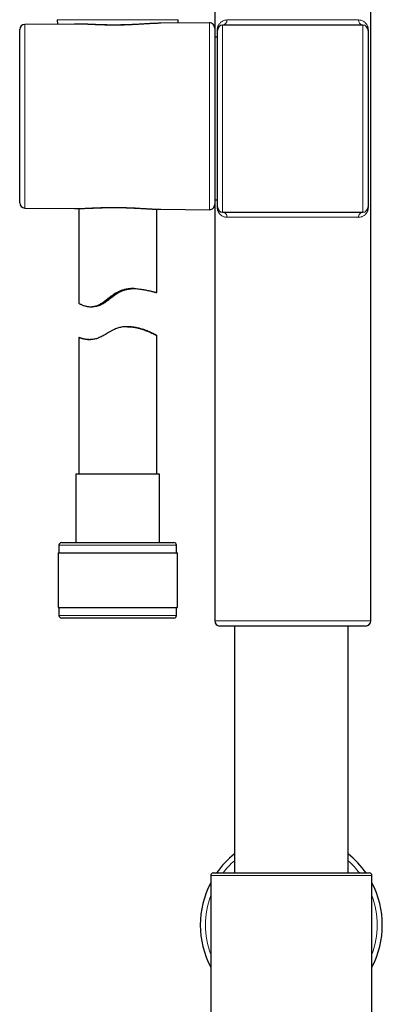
# Model space of a CAD drawing. Header units: millimetres. Extents: x 8 to 2385, y 12 to 2606.
# Tile 25 of 156: x 1041 to 1110, y 1509 to 1698. Entities that reach past the tile are written whole.
import ezdxf

# ---------------------------------------------------------------- set-up
doc = ezdxf.new("R2010")
doc.units = ezdxf.units.MM

msp = doc.modelspace()

# ---------------------------------------------------------------- linework, layer by layer
at = {"color": 7, "linetype": 'Continuous', "lineweight": 30}
for p, q in [((1078.14, 1702.51), (1078.14, 1696.43)), ((1108.14, 1582.51), (1108.14, 1702.51)), ((1051.2, 1697.2), (1041.63, 1697.12)), ((1047.86, 1698.03), (1047.9, 1697.17)), ((1077.13, 1697.43), (1067.76, 1697.34)), ((1067.78, 1697.34), (1067.76, 1697.34)), ((1071.09, 1697.37), (1071.11, 1698.03)), ((1040.64, 1662.83), (1040.64, 1696.12)), ((1078.14, 1696.43), (1078.14, 1662.52)), ((1078.64, 1662.06), (1078.64, 1695.98)), ((1106.64, 1696.98), (1079.64, 1696.98)), ((1107.64, 1695.98), (1107.64, 1662.06)), ((1078.64, 1694.66), (1078.14, 1694.66)), ((1078.14, 1663.39), (1078.64, 1663.39)), ((1041.63, 1661.83), (1051.2, 1661.74)), ((1051.99, 1661.75), (1051.99, 1643.56)), ((1066.99, 1645.61), (1066.99, 1661.62)), ((1067.76, 1661.6), (1077.13, 1661.52)), ((1078.14, 1662.52), (1078.14, 1582.51)), ((1079.64, 1661.06), (1106.64, 1661.06)), ((1054.31, 1642.87), (1054.66, 1642.87)), ((1061.4, 1639.04), (1061.27, 1639.04)), ((1061.6, 1639.04), (1061.4, 1639.03)), ((1061.73, 1639.04), (1061.6, 1639.04)), ((1051.99, 1636.98), (1051.99, 1610.68)), ((1066.99, 1610.68), (1066.99, 1637.35)), ((1051.44, 1610.68), (1051.44, 1597.55)), ((1067.54, 1610.68), (1051.44, 1610.68)), ((1067.54, 1597.55), (1067.54, 1610.68)), ((1048.19, 1597.05), (1048.19, 1595.55)), ((1048.69, 1597.55), (1070.28, 1597.55)), ((1070.28, 1597.55), (1070.29, 1597.55)), ((1070.79, 1595.55), (1070.79, 1597.05)), ((1048.01, 1595.55), (1048.01, 1585.05)), ((1048.01, 1595.55), (1070.96, 1595.55)), ((1070.96, 1585.05), (1070.96, 1595.55)), ((1070.96, 1595.55), (1070.96, 1595.55)), ((1048.01, 1585.05), (1070.96, 1585.05)), ((1048.19, 1585.05), (1048.19, 1583.55)), ((1070.79, 1583.55), (1070.79, 1585.05)), ((1070.96, 1585.05), (1070.96, 1585.05)), ((1070.29, 1583.05), (1048.69, 1583.05)), ((1107.14, 1581.51), (1079.14, 1581.51)), ((1081.91, 1581.51), (1081.91, 1534.06)), ((1103.81, 1534.06), (1103.81, 1581.51)), ((1077.36, 1533.56), (1077.36, 1499.56)), ((1077.86, 1534.06), (1107.86, 1534.06)), ((1108.36, 1499.56), (1108.36, 1533.56))]:
    msp.add_line(p, q, dxfattribs=at)
at = {"color": 252, "linetype": 'Continuous', "lineweight": 0}
for p, q in [((1071.11, 1698.03), (1047.86, 1698.03)), ((1077.13, 1661.52), (1077.13, 1697.43)), ((1041.63, 1697.12), (1041.63, 1661.83)), ((1078.61, 1694.66), (1078.61, 1695.98)), ((1078.64, 1695.98), (1078.61, 1695.98)), ((1079.64, 1696.98), (1079.64, 1661.06)), ((1106.64, 1661.06), (1106.64, 1696.98)), ((1107.64, 1695.98), (1107.67, 1695.98)), ((1107.67, 1695.98), (1107.67, 1662.06)), ((1078.61, 1662.06), (1078.61, 1663.39)), ((1078.61, 1662.06), (1078.64, 1662.06)), ((1107.67, 1662.06), (1107.64, 1662.06)), ((1105.8, 1660.06), (1080.49, 1660.06)), ((1070.79, 1597.05), (1048.19, 1597.05)), ((1048.19, 1583.55), (1070.79, 1583.55)), ((1078.14, 1582.51), (1108.14, 1582.51)), ((1108.36, 1533.56), (1077.36, 1533.56))]:
    msp.add_line(p, q, dxfattribs=at)
at = {"color": 7, "linetype": 'Continuous', "lineweight": 30}
for centre, radius, start, end in [((1077.14, 1696.43), 1, 360, 90.5), ((1041.64, 1696.12), 1, 90.5, 180), ((1079.64, 1695.98), 1, 90, 180), ((1106.64, 1695.98), 1, 0, 90), ((1041.64, 1662.83), 1, 180, 269.5), ((1077.14, 1662.52), 1, 269.5, 0), ((1079.64, 1662.06), 1, 180, 270), ((1106.64, 1662.06), 1, 270, 0), ((1048.69, 1597.05), 0.5, 90, 180), ((1070.29, 1597.05), 0.5, 0, 90), ((1048.69, 1583.55), 0.5, 180, 270), ((1070.29, 1583.55), 0.5, 270, 0), ((1079.14, 1582.51), 1, 180, 270), ((1107.14, 1582.51), 1, 270, 0), ((1092.86, 1524.06), 17.5, 128.7346, 145.1501), ((1092.86, 1524.06), 17.5, 34.8499, 51.2654), ((1077.86, 1533.56), 0.5, 90, 180), ((1107.86, 1533.56), 0.5, 0, 90), ((1092.86, 1524.06), 17.5, 152.3396, 207.6604), ((1092.86, 1524.06), 17.5, 332.3396, 27.6604)]:
    msp.add_arc(centre, radius, start, end, dxfattribs=at)
at = {"color": 252, "linetype": 'Continuous', "lineweight": 0}
for centre, radius, start, end in [((1079.54, 1697.92), 0.952, 280.7295, 3.6785), ((1106.75, 1697.92), 0.952, 176.3215, 259.2705), ((1079.57, 1660.14), 0.924, 355.1067, 85.2053), ((1106.72, 1660.14), 0.924, 94.7947, 184.8933), ((1092.86, 1524.06), 16.5, 131.5778, 142.6948), ((1092.86, 1524.06), 16.5, 37.3052, 48.4222), ((1092.86, 1524.06), 16.5, 159.95, 200.05), ((1092.86, 1524.06), 16.5, 339.95, 20.05)]:
    msp.add_arc(centre, radius, start, end, dxfattribs=at)
msp.add_ellipse((1093.14, 1697.99), major_axis=(15, 0), ratio=0.000615, start_param=3.708157, end_param=5.716621, dxfattribs=at)
at = {"color": 7, "linetype": 'Continuous', "lineweight": 30}
for points, knots in [([(1051.52, 1697.2), (1051.47, 1697.2), (1051.36, 1697.2), (1051.26, 1697.2), (1051.2, 1697.2)], [0, 0, 0, 0, 0.4212701, 1, 1, 1, 1]), ([(1067.78, 1697.34), (1067.74, 1697.34), (1067.57, 1697.34), (1067.27, 1697.34), (1066.89, 1697.32), (1066.5, 1697.31), (1066.1, 1697.29), (1065.69, 1697.27), (1065.28, 1697.25), (1064.87, 1697.22), (1064.44, 1697.2), (1064.02, 1697.17), (1063.59, 1697.15), (1063.15, 1697.12), (1062.72, 1697.1), (1062.28, 1697.08), (1061.84, 1697.06), (1061.4, 1697.05), (1060.96, 1697.03), (1060.52, 1697.02), (1060.07, 1697.01), (1059.63, 1697.01), (1059.18, 1697), (1058.73, 1697), (1058.29, 1697), (1057.85, 1697.01), (1057.41, 1697.01), (1056.97, 1697.02), (1056.54, 1697.04), (1056.11, 1697.05), (1055.67, 1697.06), (1055.24, 1697.08), (1054.81, 1697.1), (1054.38, 1697.12), (1053.96, 1697.13), (1053.55, 1697.15), (1053.14, 1697.16), (1052.74, 1697.18), (1052.35, 1697.19), (1051.96, 1697.2), (1051.69, 1697.2), (1051.55, 1697.2), (1051.53, 1697.2)], [0, 0, 0, 0, 0.009749, 0.036744, 0.063661, 0.090475, 0.117167, 0.143696, 0.169963, 0.196219, 0.22245, 0.248634, 0.274746, 0.30076, 0.326652, 0.352394, 0.377962, 0.403361, 0.428546, 0.453797, 0.479139, 0.504542, 0.529975, 0.555403, 0.580789, 0.606103, 0.631316, 0.656441, 0.681713, 0.707236, 0.732986, 0.758927, 0.78502, 0.811222, 0.837492, 0.86379, 0.890068, 0.916335, 0.943006, 0.96964, 0.996553, 1, 1, 1, 1]), ([(1051.2, 1661.74), (1051.28, 1661.74), (1051.36, 1661.74), (1051.45, 1661.74), (1051.46, 1661.74)], [0, 0, 0, 0, 0.917594, 1, 1, 1, 1]), ([(1051.47, 1661.74), (1051.48, 1661.74), (1051.62, 1661.74), (1051.89, 1661.75), (1052.28, 1661.75), (1052.68, 1661.76), (1053.08, 1661.78), (1053.49, 1661.79), (1053.91, 1661.81), (1054.32, 1661.83), (1054.75, 1661.84), (1055.18, 1661.86), (1055.61, 1661.88), (1056.04, 1661.89), (1056.48, 1661.91), (1056.92, 1661.92), (1057.36, 1661.93), (1057.8, 1661.93), (1058.25, 1661.94), (1058.69, 1661.94), (1059.13, 1661.94), (1059.58, 1661.94), (1060.02, 1661.93), (1060.46, 1661.92), (1060.91, 1661.91), (1061.35, 1661.9), (1061.79, 1661.88), (1062.23, 1661.86), (1062.66, 1661.84), (1063.1, 1661.82), (1063.53, 1661.8), (1063.96, 1661.77), (1064.38, 1661.75), (1064.8, 1661.72), (1065.22, 1661.7), (1065.63, 1661.68), (1066, 1661.66), (1066.23, 1661.65), (1066.33, 1661.64)], [0, 0, 0, 0, 0.003058, 0.033064, 0.062933, 0.092623, 0.122093, 0.151286, 0.18051, 0.209526, 0.238473, 0.267342, 0.296122, 0.324805, 0.35338, 0.381837, 0.410169, 0.438351, 0.466387, 0.494379, 0.522362, 0.550348, 0.578347, 0.606368, 0.634421, 0.662518, 0.69067, 0.718888, 0.747172, 0.775703, 0.804304, 0.832989, 0.861773, 0.890668, 0.919691, 0.948854, 0.978175, 1, 1, 1, 1]), ([(1066.33, 1661.64), (1066.4, 1661.64), (1066.6, 1661.63), (1066.93, 1661.62), (1067.23, 1661.61), (1067.39, 1661.61), (1067.42, 1661.6)], [0, 0, 0, 0, 0.182605, 0.540636, 0.898581, 1, 1, 1, 1]), ([(1067.43, 1661.61), (1067.47, 1661.6), (1067.59, 1661.6), (1067.69, 1661.6), (1067.76, 1661.6)], [0, 0, 0, 0, 0.3583544, 1, 1, 1, 1]), ([(1051.99, 1643.56), (1051.99, 1643.56), (1051.99, 1643.56), (1052.04, 1643.52), (1052.14, 1643.46), (1052.29, 1643.38), (1052.49, 1643.29), (1052.72, 1643.19), (1053, 1643.09), (1053.3, 1643), (1053.6, 1642.93), (1053.88, 1642.89), (1054.19, 1642.87), (1054.49, 1642.87), (1054.78, 1642.9), (1055.05, 1642.95), (1055.32, 1643.02), (1055.6, 1643.11), (1055.87, 1643.24), (1056.14, 1643.39), (1056.41, 1643.55), (1056.74, 1643.77), (1057.13, 1644.06), (1057.56, 1644.4), (1057.98, 1644.73), (1058.39, 1645.04), (1058.8, 1645.34), (1059.21, 1645.59), (1059.62, 1645.8), (1060.02, 1645.96), (1060.44, 1646.1), (1060.86, 1646.21), (1061.27, 1646.28), (1061.69, 1646.33), (1062.1, 1646.36), (1062.55, 1646.37), (1063.02, 1646.35), (1063.52, 1646.31), (1064, 1646.25), (1064.44, 1646.18), (1064.86, 1646.1), (1065.25, 1646.02), (1065.61, 1645.94), (1065.94, 1645.86), (1066.23, 1645.79), (1066.49, 1645.72), (1066.7, 1645.67), (1066.85, 1645.63), (1066.94, 1645.61), (1066.99, 1645.6), (1066.98, 1645.61), (1066.98, 1645.61)], [0, 0, 0, 0, 0.014549, 0.039191, 0.06403, 0.08926, 0.11358, 0.138052, 0.162752, 0.187766, 0.205918, 0.224154, 0.24249, 0.260955, 0.274674, 0.288477, 0.302378, 0.316396, 0.330102, 0.343904, 0.357779, 0.37171, 0.39531, 0.419014, 0.440407, 0.461843, 0.48247, 0.503204, 0.520732, 0.538404, 0.556224, 0.574197, 0.591695, 0.60932, 0.627057, 0.644899, 0.66814, 0.691557, 0.715305, 0.739206, 0.76286, 0.786652, 0.81073, 0.834954, 0.860674, 0.886781, 0.913087, 0.939806, 0.964705, 0.989977, 1, 1, 1, 1]), ([(1062.64, 1646.36), (1062.53, 1646.36), (1062.28, 1646.35), (1061.89, 1646.31), (1061.48, 1646.24), (1061.06, 1646.14), (1060.65, 1646.02), (1060.24, 1645.86), (1059.84, 1645.67), (1059.42, 1645.43), (1058.98, 1645.13), (1058.47, 1644.75), (1057.97, 1644.36), (1057.46, 1643.97), (1057.05, 1643.68), (1056.69, 1643.45), (1056.37, 1643.27), (1056.05, 1643.13), (1055.72, 1643.01), (1055.39, 1642.93), (1055.08, 1642.89), (1054.83, 1642.87), (1054.7, 1642.87), (1054.66, 1642.87)], [0, 0, 0, 0, 0.039482, 0.085933, 0.132696, 0.179822, 0.226089, 0.272755, 0.319816, 0.367273, 0.428086, 0.489222, 0.571473, 0.633685, 0.696166, 0.737065, 0.778192, 0.819635, 0.861512, 0.902487, 0.943858, 0.98556, 1, 1, 1, 1]), ([(1055.74, 1643.09), (1055.75, 1643.1), (1055.76, 1643.1), (1055.83, 1643.12), (1055.93, 1643.16), (1056.08, 1643.22), (1056.25, 1643.3), (1056.44, 1643.4), (1056.64, 1643.51), (1056.81, 1643.61), (1056.99, 1643.74), (1057.21, 1643.88), (1057.46, 1644.07), (1057.75, 1644.29), (1058.05, 1644.52), (1058.36, 1644.76), (1058.68, 1645), (1059.01, 1645.24), (1059.37, 1645.47), (1059.71, 1645.66), (1060.05, 1645.83), (1060.4, 1645.97), (1060.75, 1646.09), (1061.09, 1646.18), (1061.43, 1646.25), (1061.72, 1646.3), (1061.98, 1646.33), (1062.18, 1646.35), (1062.37, 1646.36), (1062.5, 1646.36), (1062.56, 1646.36), (1062.57, 1646.36)], [0, 0, 0, 0, 0.034923, 0.070213, 0.113177, 0.148117, 0.183464, 0.226565, 0.253715, 0.281054, 0.308564, 0.336236, 0.374913, 0.413899, 0.453693, 0.493711, 0.534076, 0.574663, 0.616079, 0.657893, 0.692664, 0.727797, 0.770552, 0.80534, 0.840528, 0.883351, 0.911007, 0.938845, 0.966859, 0.995051, 1, 1, 1, 1]), ([(1062.51, 1646.36), (1062.45, 1646.36), (1062.32, 1646.36), (1062.11, 1646.35), (1061.87, 1646.34), (1061.62, 1646.31), (1061.36, 1646.27), (1061.09, 1646.23), (1060.82, 1646.17), (1060.54, 1646.09), (1060.27, 1646), (1060, 1645.9), (1059.74, 1645.79), (1059.49, 1645.67), (1059.2, 1645.51), (1058.89, 1645.31), (1058.56, 1645.08), (1058.23, 1644.83), (1057.92, 1644.58), (1057.61, 1644.34), (1057.3, 1644.1), (1057, 1643.87), (1056.76, 1643.69), (1056.56, 1643.55), (1056.4, 1643.45), (1056.25, 1643.36), (1056.12, 1643.29), (1056.01, 1643.23), (1055.91, 1643.18), (1055.84, 1643.14), (1055.78, 1643.12), (1055.74, 1643.1), (1055.74, 1643.1), (1055.74, 1643.1)], [0, 0, 0, 0, 0.030949, 0.0614, 0.092077, 0.123113, 0.154652, 0.18383, 0.213237, 0.242945, 0.272904, 0.300307, 0.327903, 0.355681, 0.383635, 0.423791, 0.464271, 0.505562, 0.547083, 0.589123, 0.631448, 0.674876, 0.718812, 0.746356, 0.774087, 0.802015, 0.83016, 0.857716, 0.885479, 0.913442, 0.941611, 0.976463, 1, 1, 1, 1]), ([(1061.73, 1639.03), (1061.79, 1639.04), (1061.96, 1639.04), (1062.21, 1639.02), (1062.56, 1638.99), (1062.96, 1638.93), (1063.36, 1638.85), (1063.78, 1638.74), (1064.22, 1638.61), (1064.7, 1638.45), (1065.14, 1638.28), (1065.55, 1638.11), (1065.88, 1637.95), (1066.16, 1637.82), (1066.37, 1637.71), (1066.55, 1637.61), (1066.68, 1637.54), (1066.8, 1637.47), (1066.89, 1637.42), (1066.96, 1637.38), (1066.99, 1637.35), (1066.98, 1637.34), (1066.93, 1637.36), (1066.84, 1637.4), (1066.7, 1637.46), (1066.52, 1637.54), (1066.31, 1637.64), (1066.05, 1637.76), (1065.77, 1637.89), (1065.43, 1638.03), (1065.06, 1638.18), (1064.63, 1638.35), (1064.17, 1638.51), (1063.72, 1638.65), (1063.3, 1638.76), (1062.93, 1638.85), (1062.55, 1638.93), (1062.17, 1638.98), (1061.79, 1639.02), (1061.4, 1639.04), (1061.01, 1639.04), (1060.61, 1639.01), (1060.21, 1638.95), (1059.81, 1638.86), (1059.42, 1638.75), (1059.04, 1638.6), (1058.63, 1638.41), (1058.19, 1638.18), (1057.75, 1637.92), (1057.32, 1637.67), (1056.91, 1637.42), (1056.51, 1637.2), (1056.13, 1637.01), (1055.76, 1636.85), (1055.4, 1636.73), (1055.04, 1636.64), (1054.7, 1636.58), (1054.37, 1636.55), (1054.06, 1636.54), (1053.77, 1636.55), (1053.46, 1636.58), (1053.14, 1636.63), (1052.83, 1636.7), (1052.56, 1636.77), (1052.37, 1636.83), (1052.23, 1636.88), (1052.14, 1636.91), (1052.07, 1636.94), (1052.02, 1636.97), (1051.99, 1636.98), (1051.99, 1636.98), (1051.99, 1636.98)], [0, 0, 0, 0, 0.005816, 0.015033, 0.02428, 0.039232, 0.054282, 0.065639, 0.084736, 0.10411, 0.123619, 0.143404, 0.162902, 0.178604, 0.194385, 0.208073, 0.221818, 0.233406, 0.248546, 0.263772, 0.28027, 0.296886, 0.313495, 0.330224, 0.347196, 0.364288, 0.380937, 0.397688, 0.414642, 0.431691, 0.44992, 0.468374, 0.486941, 0.505743, 0.518838, 0.531981, 0.544229, 0.556529, 0.568411, 0.580283, 0.592228, 0.604253, 0.616372, 0.628263, 0.640255, 0.652345, 0.664521, 0.680174, 0.695895, 0.710711, 0.725568, 0.739554, 0.753606, 0.766375, 0.77925, 0.792245, 0.805359, 0.81809, 0.830903, 0.843784, 0.856727, 0.874947, 0.893431, 0.912045, 0.930923, 0.942612, 0.954301, 0.96613, 0.977959, 0.992451, 1, 1, 1, 1]), ([(1061.4, 1639.04), (1061.43, 1639.04), (1061.54, 1639.04), (1061.72, 1639.03), (1061.94, 1639.02), (1062.14, 1639), (1062.34, 1638.98), (1062.52, 1638.95), (1062.69, 1638.93), (1062.84, 1638.9), (1062.97, 1638.88), (1063.07, 1638.86), (1063.16, 1638.84), (1063.21, 1638.83), (1063.24, 1638.83), (1063.23, 1638.83), (1063.23, 1638.83)], [0, 0, 0, 0, 0.025168, 0.096565, 0.168398, 0.240709, 0.313439, 0.391608, 0.470555, 0.55003, 0.630319, 0.710933, 0.792129, 0.874239, 0.957609, 1, 1, 1, 1]), ([(1051.99, 1636.99), (1052, 1636.99), (1052.03, 1636.98), (1052.12, 1636.95), (1052.27, 1636.91), (1052.46, 1636.85), (1052.71, 1636.79), (1052.99, 1636.72), (1053.32, 1636.65), (1053.67, 1636.59), (1053.99, 1636.56), (1054.18, 1636.55), (1054.26, 1636.55)], [0, 0, 0, 0, 0.105537, 0.212684, 0.320642, 0.430237, 0.536119, 0.642701, 0.750354, 0.859495, 0.942847, 1, 1, 1, 1])]:
    msp.add_open_spline(points, degree=3, knots=knots, dxfattribs=at)
at = {"color": 252, "linetype": 'Continuous', "lineweight": 0}
for points, knots in [([(1067.76, 1697.34), (1067.66, 1697.34), (1067.44, 1697.34), (1067.08, 1697.33), (1066.69, 1697.31), (1066.27, 1697.29), (1065.83, 1697.27), (1065.38, 1697.25), (1064.92, 1697.22), (1064.45, 1697.19), (1063.97, 1697.16), (1063.48, 1697.13), (1062.99, 1697.1), (1062.52, 1697.08), (1061.91, 1697.05), (1061.15, 1697.02), (1060.29, 1697), (1059.45, 1696.99), (1058.75, 1696.98), (1058.16, 1696.99), (1057.55, 1697), (1056.8, 1697.01), (1055.96, 1697.04), (1055.17, 1697.07), (1054.53, 1697.1), (1053.99, 1697.12), (1053.43, 1697.15), (1052.77, 1697.17), (1052.09, 1697.19), (1051.68, 1697.2), (1051.52, 1697.2)], [0, 0, 0, 0, 0.022611, 0.049779, 0.076986, 0.105965, 0.13499, 0.164207, 0.193424, 0.222837, 0.25225, 0.281866, 0.311534, 0.338758, 0.366024, 0.417081, 0.468422, 0.513848, 0.559477, 0.586478, 0.613521, 0.66416, 0.715073, 0.760102, 0.805316, 0.832863, 0.86045, 0.912093, 0.964005, 1, 1, 1, 1]), ([(1078.61, 1695.98), (1078.61, 1696.02), (1078.61, 1696.09), (1078.62, 1696.2), (1078.64, 1696.31), (1078.66, 1696.44), (1078.69, 1696.58), (1078.74, 1696.71), (1078.81, 1696.89), (1078.92, 1697.09), (1079.07, 1697.31), (1079.24, 1697.48), (1079.43, 1697.64), (1079.65, 1697.78), (1079.89, 1697.88), (1080.15, 1697.96), (1080.35, 1697.98), (1080.47, 1697.98), (1080.49, 1697.98)], [0, 0, 0, 0, 0.0196569, 0.0393396, 0.0639574, 0.088631, 0.1281532, 0.1678865, 0.2075895, 0.3000524, 0.3928621, 0.485881, 0.5786302, 0.6794238, 0.7804995, 0.8814829, 0.9821501, 1, 1, 1, 1]), ([(1105.8, 1697.98), (1105.91, 1697.97), (1106.12, 1697.96), (1106.41, 1697.88), (1106.68, 1697.76), (1106.93, 1697.59), (1107.15, 1697.38), (1107.33, 1697.15), (1107.46, 1696.92), (1107.53, 1696.75), (1107.58, 1696.59), (1107.62, 1696.48), (1107.64, 1696.34), (1107.67, 1696.19), (1107.67, 1696.06), (1107.67, 1695.99), (1107.67, 1695.98)], [0, 0, 0, 0, 0.112514, 0.2254745, 0.3385755, 0.4512818, 0.5711712, 0.6910092, 0.7632853, 0.8354685, 0.8665243, 0.8975555, 0.9296228, 0.9615529, 0.9943039, 1, 1, 1, 1]), ([(1051.46, 1661.74), (1051.58, 1661.74), (1051.83, 1661.75), (1052.22, 1661.75), (1052.63, 1661.77), (1053.05, 1661.78), (1053.49, 1661.8), (1053.92, 1661.82), (1054.36, 1661.84), (1054.92, 1661.86), (1055.63, 1661.89), (1056.45, 1661.92), (1057.26, 1661.94), (1057.94, 1661.95), (1058.52, 1661.96), (1059.14, 1661.96), (1059.91, 1661.95), (1060.77, 1661.93), (1061.6, 1661.9), (1062.29, 1661.88), (1062.85, 1661.85), (1063.45, 1661.81), (1064.16, 1661.77), (1064.95, 1661.72), (1065.69, 1661.68), (1066.35, 1661.64), (1066.94, 1661.62), (1067.28, 1661.61), (1067.43, 1661.61)], [0, 0, 0, 0, 0.026897, 0.055447, 0.084174, 0.1129, 0.141804, 0.170753, 0.198074, 0.225433, 0.276638, 0.328106, 0.373615, 0.419316, 0.447016, 0.474759, 0.526721, 0.578974, 0.625207, 0.67164, 0.699305, 0.727012, 0.778878, 0.831012, 0.877106, 0.923382, 0.966018, 1, 1, 1, 1]), ([(1080.49, 1660.06), (1080.38, 1660.06), (1080.17, 1660.08), (1079.87, 1660.16), (1079.61, 1660.28), (1079.36, 1660.45), (1079.13, 1660.66), (1078.96, 1660.89), (1078.83, 1661.12), (1078.75, 1661.29), (1078.7, 1661.45), (1078.67, 1661.57), (1078.64, 1661.7), (1078.62, 1661.86), (1078.61, 1661.98), (1078.61, 1662.05), (1078.61, 1662.06)], [0, 0, 0, 0, 0.112502, 0.22545, 0.338539, 0.451233, 0.571257, 0.69123, 0.763217, 0.835113, 0.866453, 0.897767, 0.930152, 0.962393, 0.995078, 1, 1, 1, 1]), ([(1107.67, 1662.06), (1107.67, 1662.02), (1107.67, 1661.95), (1107.66, 1661.84), (1107.65, 1661.73), (1107.63, 1661.6), (1107.59, 1661.46), (1107.55, 1661.33), (1107.47, 1661.15), (1107.37, 1660.95), (1107.21, 1660.73), (1107.04, 1660.56), (1106.85, 1660.4), (1106.64, 1660.26), (1106.39, 1660.15), (1106.13, 1660.08), (1105.93, 1660.06), (1105.81, 1660.06), (1105.8, 1660.06)], [0, 0, 0, 0, 0.019664, 0.039354, 0.063992, 0.088686, 0.128278, 0.16808, 0.207852, 0.300479, 0.393452, 0.486635, 0.579548, 0.680489, 0.781714, 0.882845, 0.983658, 1, 1, 1, 1])]:
    msp.add_open_spline(points, degree=3, knots=knots, dxfattribs=at)

doc.saveas('drawing.dxf')
